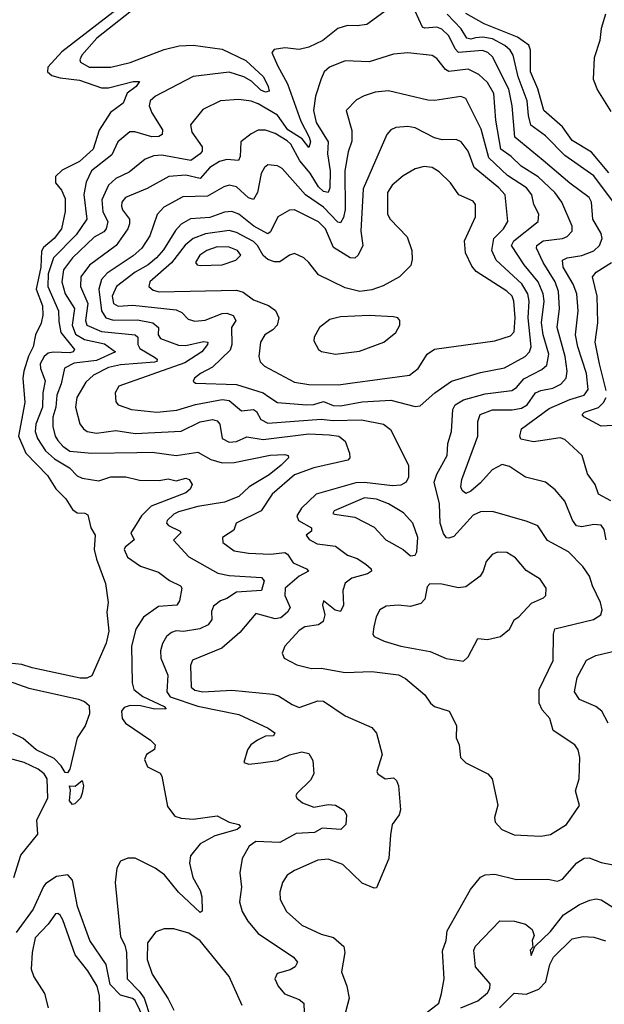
# Model space of a CAD drawing. Extents: x 1443846 to 1577407, y 839182 to 927291.
# Tile 218 of 256: x 1473557 to 1475978, y 911260 to 915342. Entities that reach past the tile are written whole.
import ezdxf

# ---------------------------------------------------------------- set-up
doc = ezdxf.new("R2010")
doc.units = 0

msp = doc.modelspace()

# ---------------------------------------------------------------- linework, layer by layer
at = {"layer": '0CON20XD'}
for points in [[(1474087.7, 915485), (1473731.2, 915208.8), (1473673.3, 915145), (1473671.8, 915125), (1473690.5, 915110.5), (1473725, 915100), (1473805, 915090.2), (1473895, 915059.7), (1473925, 915058.9), (1474026.7, 915085), (1474053.3, 915085), (1474039.1, 915065), (1474002.4, 915037.6), (1473985.6, 914995), (1473933.1, 914956.9), (1473886.4, 914883.6), (1473861, 914805), (1473805, 914753.8), (1473732.5, 914717.5), (1473705, 914691.1), (1473705, 914665.8), (1473729.3, 914635), (1473745, 914600), (1473745, 914546.2), (1473729.6, 914475), (1473700.2, 914435), (1473655, 914397.8), (1473647.4, 914382.6), (1473644.3, 914315), (1473624.6, 914225), (1473650.9, 914155), (1473653.2, 914116.8), (1473646.3, 914083.7), (1473622, 914035), (1473612.4, 913985), (1473592.9, 913947.1), (1473573.7, 913885), (1473570.4, 913855), (1473577.6, 913755), (1473552.4, 913615), (1473582.3, 913545), (1473672.3, 913452.3), (1473706.5, 913396.5), (1473747.5, 913355), (1473775, 913311.4), (1473795, 913297.3), (1473826.4, 913296.4), (1473838.6, 913288.6), (1473850.8, 913235), (1473869.1, 913205), (1473864.7, 913145), (1473875.6, 913105.6), (1473911.9, 913005), (1473922.9, 912925), (1473917.5, 912885), (1473926.4, 912806.4), (1473915, 912757.1), (1473855, 912621.1), (1473835, 912611.3), (1473807.9, 912612.1), (1473607.8, 912655), (1473565, 912669.2), (1473513.6, 912673.6)], [(1474065, 915414.8), (1473876.7, 915265), (1473813.6, 915195), (1473805.3, 915175), (1473808.9, 915165), (1473845, 915144.9), (1473935, 915144.3), (1474015, 915163.5), (1474155, 915218.1), (1474217, 915233), (1474275, 915235.3), (1474395, 915218.7), (1474493, 915173), (1474566.9, 915105), (1474586.5, 915065), (1474589.6, 915045), (1474575, 915040.6), (1474555, 915049.8), (1474517, 915087), (1474485, 915105.2), (1474425, 915123.7), (1474275, 915106.5), (1474119.5, 915025), (1474097.7, 915005), (1474093.7, 914985), (1474104.8, 914955), (1474148.2, 914885), (1474147.5, 914865), (1474132.8, 914857.2), (1474103.7, 914856.3), (1474033.3, 914876.7), (1474013.6, 914876.4), (1473963.6, 914835), (1473938.3, 914781.7), (1473853.6, 914715), (1473831.9, 914668.1), (1473822.4, 914617.6), (1473835.3, 914515), (1473790.3, 914449.7), (1473697.2, 914355), (1473675, 914288.5), (1473673.2, 914235), (1473717.2, 914135), (1473719.6, 914090.4), (1473727.5, 914045), (1473783.5, 913975), (1473777.9, 913965), (1473765, 913961.2), (1473695, 913963.7), (1473675, 913958.8), (1473658.4, 913945), (1473641.9, 913915), (1473642.6, 913895), (1473661.7, 913845), (1473652.1, 913795), (1473651.4, 913735), (1473623.5, 913665), (1473620.3, 913635), (1473630, 913605), (1473664.3, 913555), (1473701.4, 913521.4), (1473763.3, 913483.3), (1473795, 913450.4), (1473815, 913441.2), (1473885, 913430.3), (1473935, 913447.2), (1473997, 913447), (1474053.3, 913433.3), (1474135, 913430.9), (1474171.3, 913438.7), (1474205, 913429.5), (1474245, 913440.5), (1474258.1, 913435), (1474271.4, 913415), (1474262.9, 913395), (1474245, 913380.4), (1474101.3, 913325), (1474062, 913285), (1474032.7, 913237.3), (1474016.5, 913215), (1474030.5, 913185), (1473993.3, 913155), (1473990, 913145), (1474003.6, 913113.6), (1474056.6, 913076.6), (1474131.3, 913051.3), (1474176.8, 913016.8), (1474222.5, 912995), (1474228.9, 912985), (1474218.1, 912931.9), (1474208.1, 912915), (1474131.3, 912908.7), (1474069.6, 912865), (1474037.5, 912815), (1474020.6, 912745), (1474022, 912592), (1474030, 912565), (1474066.6, 912536.6), (1474155.7, 912495), (1474163.3, 912485), (1474116.5, 912483.5), (1474056.9, 912496.9), (1474015, 912498.7), (1473989.1, 912490.9), (1473978.9, 912475), (1473980.8, 912445), (1473994.5, 912425), (1474098.1, 912355), (1474118.6, 912335), (1474115, 912316.7), (1474082, 912295), (1474073.8, 912275), (1474086, 912245), (1474138.2, 912218.2), (1474145.5, 912205), (1474169.7, 912079.7), (1474199.8, 912039.8), (1474225, 912030.9), (1474275, 912027.8), (1474375, 912040.8), (1474424.7, 912014.7), (1474465, 912005.9), (1474472.1, 911995), (1474458, 911985), (1474365, 911958.1), (1474305, 911925.4), (1474264.6, 911875), (1474260.4, 911845), (1474273.5, 911785), (1474305, 911731.2), (1474311.9, 911705), (1474313.3, 911646.7), (1474305, 911640), (1474214.6, 911725), (1474156.1, 911796.1), (1474117.5, 911825), (1474034.5, 911865.5), (1474005, 911865.6), (1473975, 911852.9), (1473958.7, 911825), (1473951.8, 911765), (1473975, 911540), (1473992.5, 911505), (1473999.1, 911475), (1474002.3, 911365), (1474052.1, 911315), (1474071.8, 911285), (1474098.9, 911205)], [(1475095, 915394.4), (1474995, 915322.2), (1474955, 915315.6), (1474915, 915317.1), (1474875, 915304.6), (1474813.1, 915255), (1474755, 915227.3), (1474715, 915217.8), (1474655, 915224.6), (1474611.5, 915218.5), (1474601.4, 915205), (1474625, 915152.2), (1474666.3, 915076.3), (1474721.3, 914921.3), (1474755.6, 914855), (1474760.8, 914835), (1474755, 914812), (1474727.2, 914847.2), (1474667.9, 914885), (1474625.2, 914945.2), (1474545, 914992.4), (1474515, 915003.8), (1474465, 915010.8), (1474388.8, 915005), (1474315, 914968.6), (1474263.8, 914906.2), (1474270.5, 914875), (1474313.1, 914815), (1474313.3, 914796.7), (1474303.8, 914785), (1474265, 914757.7), (1474145, 914780.3), (1474112.3, 914777.7), (1474076.1, 914763.9), (1474009.9, 914710.1), (1473955, 914683.4), (1473925, 914656.1), (1473897.2, 914595), (1473900.6, 914545), (1473922.1, 914505), (1473915.1, 914474.9), (1473905, 914462.5), (1473865, 914439.5), (1473775.6, 914355), (1473738.5, 914305), (1473730.7, 914255), (1473745.1, 914205.1), (1473783.8, 914143.8), (1473774.6, 914075), (1473788.2, 914038.2), (1473825, 914016.1), (1473907.5, 913997.5), (1473954, 913965), (1473875, 913929), (1473782.1, 913917.9), (1473743, 913897), (1473728.2, 913831.8), (1473710.2, 913785), (1473706, 913735), (1473693.6, 913693.6), (1473694.4, 913655), (1473703.8, 913615), (1473715, 913597.1), (1473735, 913573), (1473765, 913553.2), (1473855, 913544.3), (1474042, 913548), (1474105, 913549.3), (1474204.8, 913535.2), (1474295, 913548.7), (1474348.6, 913518.6), (1474395, 913504), (1474445, 913506), (1474594, 913536), (1474655, 913539.5), (1474668.8, 913535), (1474670, 913525), (1474639.6, 913495), (1474590.5, 913455), (1474507.4, 913405), (1474464.8, 913365.2), (1474405, 913341.9), (1474295, 913324), (1474215, 913301), (1474195, 913291.2), (1474167.1, 913265), (1474165.4, 913255), (1474172.5, 913245), (1474221.2, 913221.2), (1474224.5, 913215), (1474194.1, 913184.1), (1474257.3, 913115), (1474377.3, 913047.3), (1474425, 913037), (1474558.6, 913028.6), (1474569.4, 913015), (1474558.9, 912975), (1474455, 912969.1), (1474415, 912942.1), (1474388, 912932), (1474360.2, 912909.8), (1474351.4, 912888.6), (1474352.9, 912855), (1474336.9, 912833.1), (1474303.6, 912816.4), (1474235, 912805.8), (1474205, 912807.5), (1474185, 912800.8), (1474164.7, 912785), (1474148.4, 912755), (1474140.2, 912725), (1474141, 912695), (1474169.8, 912625), (1474166.6, 912555), (1474179.8, 912535), (1474294.4, 912495.6), (1474465, 912461.5), (1474585.8, 912405), (1474614, 912385), (1474607.6, 912372.4), (1474575, 912370.9), (1474541.2, 912355), (1474514.5, 912335.5), (1474500, 912315), (1474485, 912262.5), (1474505.8, 912255.8), (1474555, 912260.8), (1474625, 912270.8), (1474675, 912294.6), (1474725, 912306), (1474755, 912300), (1474771.2, 912271.2), (1474775.7, 912215), (1474760.9, 912189.1), (1474705.7, 912135), (1474700.8, 912125), (1474704.2, 912115), (1474728.6, 912095), (1474775, 912077.7), (1474835, 912088.1), (1474865, 912085.7), (1474900, 912065), (1474910, 912045), (1474907.5, 912005), (1474887.5, 911985), (1474809.4, 911990.6), (1474778.2, 911971.8), (1474701.7, 911968.3), (1474635, 911930.3), (1474535, 911935.3), (1474507.8, 911915), (1474478.5, 911865), (1474468.2, 911805), (1474475.9, 911745.9), (1474466.9, 911685), (1474478.5, 911645), (1474502.2, 911605), (1474545, 911553.9), (1474691.4, 911455), (1474707.1, 911435), (1474698.1, 911415), (1474677.3, 911402.7), (1474622.7, 911387.2), (1474613.8, 911365), (1474627.1, 911335), (1474653.8, 911303.8), (1474715, 911280), (1474734.3, 911265), (1474735.6, 911225)], [(1475725, 914758.5), (1475608.1, 914855), (1475597.2, 914985), (1475583.5, 915053.5), (1475515, 915188.2), (1475495.8, 915205.8), (1475474.1, 915214.1), (1475375, 915205.7), (1475360.3, 915220.3), (1475334.8, 915275), (1475305, 915301.8), (1475285, 915310), (1475235, 915306), (1475225, 915310.4), (1475195, 915377.1)], [(1476016.4, 914585), (1475935, 914694.7), (1475815, 914779.2), (1475735, 914860), (1475674.6, 914904.6), (1475663.8, 914943.8), (1475659, 915005), (1475622.1, 915105), (1475600.6, 915195), (1475589, 915215), (1475565.7, 915235), (1475515, 915262.7), (1475475, 915269.5), (1475445, 915266.7), (1475425, 915261.5), (1475408.6, 915265), (1475385, 915303.5), (1475327.6, 915365)], [(1475997.1, 914707.1), (1475925, 914791.9), (1475845, 914841.3), (1475805, 914898), (1475727.7, 914965), (1475703.6, 915055), (1475672.6, 915125), (1475672.4, 915215), (1475665.6, 915235.6), (1475618.6, 915268.6), (1475480.4, 915325), (1475405, 915367.9)], [(1475983.4, 915365), (1475965.2, 915305), (1475960.2, 915255), (1475936.3, 915183.7), (1475932.6, 915095), (1475949.5, 915049.5), (1476005, 914960.8)], [(1475986.7, 913185), (1475977.6, 913227.6), (1475965, 913245.5), (1475935, 913248.9), (1475885, 913238.7), (1475862.9, 913242.9), (1475846.6, 913266.6), (1475815.4, 913345), (1475775, 913392.5), (1475735, 913424.4), (1475652.5, 913445), (1475585, 913488.9), (1475555, 913497.5), (1475514.1, 913475), (1475465, 913421.2), (1475425, 913387.5), (1475405, 913377.5), (1475390.2, 913390.2), (1475384.6, 913405), (1475388.2, 913435), (1475453.9, 913615), (1475454.2, 913675.8), (1475464.6, 913705), (1475515, 913724), (1475596.1, 913723.9), (1475635, 913730.7), (1475658.8, 913745), (1475693.5, 913795), (1475715, 913804.8), (1475765, 913813.6), (1475798.7, 913831.3), (1475820, 913855), (1475824.8, 913885.2), (1475816.2, 913945), (1475783.4, 914065), (1475793.4, 914145), (1475789.1, 914215), (1475774.5, 914255), (1475724.5, 914335), (1475698.1, 914395), (1475699.2, 914405), (1475725.8, 914424.2), (1475805, 914433.9), (1475825, 914442.2), (1475844.6, 914465), (1475844.7, 914485), (1475802.9, 914585), (1475772.9, 914625), (1475705, 914690.2), (1475634.1, 914735), (1475593.2, 914775), (1475550, 914805), (1475528.5, 914925), (1475520.9, 915035), (1475495, 915080.9), (1475459.2, 915115), (1475415, 915136.2), (1475335, 915126.3), (1475320.7, 915135), (1475285, 915180.9), (1475265, 915192.7), (1475165, 915203.5), (1475105, 915199.1), (1475005, 915166.8), (1474905, 915171.3), (1474839.4, 915145), (1474818.1, 915125), (1474805, 915096.7), (1474781.8, 915025), (1474773.4, 914965), (1474785.2, 914915), (1474834.4, 914835), (1474831.1, 914785), (1474842.4, 914715), (1474841, 914645), (1474835, 914624.6), (1474815, 914628.7), (1474795, 914648.7), (1474759.6, 914705), (1474717, 914757), (1474679.8, 914825), (1474665, 914839.2), (1474615, 914870.4), (1474575, 914883.3), (1474545, 914883.8), (1474515, 914868.5), (1474472.9, 914835), (1474469.5, 914775), (1474462.7, 914757.3), (1474415, 914761.8), (1474385, 914754), (1474345, 914729.3), (1474305, 914683.6), (1474245, 914697.3), (1474175, 914691.9), (1474085, 914641.1), (1473995, 914604.7), (1473980, 914585), (1473978.7, 914568.7), (1473983, 914553), (1474011.4, 914515), (1474012, 914495), (1474004.3, 914475), (1473956.9, 914405), (1473845.4, 914324.6), (1473810.6, 914275), (1473808.5, 914235), (1473838.8, 914165), (1473828.9, 914095), (1473834.6, 914074.6), (1473895, 914048.4), (1474035.4, 914035.4), (1474045.6, 914025), (1474046.7, 913995), (1474055, 913978.2), (1474115, 913942.5), (1474126.7, 913935), (1474124.4, 913925), (1474115, 913921.9), (1473975, 913910.8), (1473925, 913899.6), (1473862.5, 913867.5), (1473830.4, 913839.6), (1473793.1, 913775), (1473788.5, 913735), (1473805.7, 913665.7), (1473820.8, 913645), (1473836.7, 913635), (1473875, 913627.3), (1473955, 913638), (1474035, 913626.5), (1474225, 913635.7), (1474305, 913673.9), (1474355, 913684.3), (1474375, 913678), (1474386.4, 913665), (1474394.8, 913604.8), (1474425, 913590), (1474455, 913592.4), (1474498.2, 913611.8), (1474565, 913600.8), (1474755, 913624.6), (1474838.8, 913621.2), (1474878.1, 913615), (1474905.5, 913595), (1474923.3, 913545), (1474924.2, 913525), (1474916.2, 913515), (1474775, 913483.4), (1474695, 913454.2), (1474602.1, 913375), (1474556.7, 913305), (1474453.3, 913255), (1474444.2, 913225), (1474397.1, 913195), (1474398.6, 913175), (1474445, 913140), (1474505, 913129.7), (1474595, 913126.2), (1474655, 913132.4), (1474665.9, 913125.9), (1474689.6, 913089.6), (1474744.4, 913065), (1474752.9, 913055), (1474715, 913034.5), (1474656.5, 912985), (1474654.8, 912955), (1474677.8, 912905), (1474666.5, 912885), (1474638, 912862), (1474615, 912857.4), (1474535, 912880), (1474469, 912801)], [(1475715, 911957.5), (1475755, 911964.4), (1475822, 912005), (1475875.9, 912084.1), (1475858.8, 912145), (1475873.8, 912195), (1475876.7, 912283.3), (1475870.4, 912315), (1475856.2, 912336.2), (1475766.7, 912395), (1475752.5, 912445), (1475720.8, 912480.8), (1475708.6, 912508.6), (1475708.2, 912565), (1475765.9, 912685), (1475767.9, 912795), (1475774.1, 912815.9), (1475934, 912855), (1475964.3, 912875), (1475970, 912895), (1475963.1, 912925), (1475929.6, 912995), (1475917.7, 913035), (1475890, 913075), (1475830.5, 913135), (1475743.2, 913183.2), (1475703.1, 913243.1), (1475659.1, 913260.9), (1475515, 913302.3), (1475465, 913301.6), (1475435, 913288.2), (1475355, 913199.4), (1475335, 913191.9), (1475325, 913194.3), (1475312, 913212), (1475298.6, 913255), (1475296.2, 913335), (1475274.1, 913425), (1475285, 913457.8), (1475326.8, 913535), (1475330.3, 913585), (1475345.3, 913634.7), (1475351, 913725), (1475360, 913745), (1475394.6, 913765.4), (1475485, 913790.2), (1475595.5, 913804.5), (1475615, 913816.9), (1475645, 913852.3), (1475719.2, 913890.8), (1475740.5, 913909.5), (1475748.7, 913955), (1475725.7, 914035), (1475718.3, 914085), (1475728.6, 914175), (1475725.8, 914205), (1475704.4, 914255), (1475646.2, 914325), (1475593.8, 914405), (1475603.8, 914425), (1475704.6, 914505), (1475706.8, 914535), (1475686.7, 914575), (1475677.9, 914615), (1475656.2, 914645), (1475577.9, 914695), (1475499.6, 914769.6), (1475468, 914888), (1475404.3, 915015), (1475383.8, 915023.8), (1475276.3, 915006.3), (1475247.6, 915007.6), (1475085, 915046.3), (1475029.4, 915040.6), (1474984.2, 915025.8), (1474951.3, 915008.7), (1474908.6, 914965), (1474932, 914882), (1474932.5, 914837.5), (1474916.9, 914793.1), (1474903.8, 914715), (1474905.4, 914554.6), (1474898.2, 914521.8), (1474885, 914500), (1474875, 914502.5), (1474814.7, 914564.7), (1474740.5, 914615), (1474644.4, 914725), (1474625, 914735.5), (1474585, 914739.5), (1474570.8, 914729.2), (1474556.4, 914703.6), (1474542.3, 914625), (1474525, 914596.2), (1474505, 914603.5), (1474455, 914648.6), (1474425, 914655.3), (1474401.8, 914648.2), (1474335, 914610.3), (1474232.2, 914607.8), (1474153.3, 914565), (1474126.2, 914533.8), (1474096.4, 914445), (1474063.2, 914395), (1474027.4, 914362.6), (1473918.6, 914291.4), (1473895.2, 914265), (1473885.2, 914224.8), (1473895.3, 914135.3), (1473913, 914105), (1473945, 914095.9), (1474045, 914096.7), (1474108.5, 914085), (1474131.4, 914065), (1474129.8, 914035), (1474139.4, 914019.4), (1474215, 913992.4), (1474245, 913990.4), (1474317.6, 914007.6), (1474335.5, 914005), (1474334.5, 913995), (1474311, 913965), (1474241.5, 913918.5), (1473967.8, 913822.2), (1473951.8, 913795), (1473955, 913757.5), (1473964.3, 913745), (1474020, 913725), (1474125, 913715.2), (1474207.2, 913722.8), (1474285, 913746.3), (1474395, 913767.1), (1474425, 913763), (1474475, 913720), (1474525.9, 913725.9), (1474537.2, 913717.2), (1474555, 913684.7), (1474585, 913669.6), (1474805.5, 913685.5), (1474855, 913680.6), (1474972.9, 913682.9), (1475064, 913665), (1475092.9, 913642.9), (1475167.3, 913495), (1475167.3, 913445), (1475157.3, 913425), (1475135, 913411.8), (1475101.2, 913408.8), (1474985, 913422.6), (1474949, 913421), (1474784.5, 913375), (1474724, 913316), (1474705.4, 913285), (1474711.5, 913265), (1474766.1, 913235), (1474765, 913220.8), (1474742.9, 913205), (1474756.1, 913186.1), (1474788.3, 913168.3), (1474865, 913159.6), (1474915, 913122), (1474955, 913108.5), (1474991.1, 913085), (1475012.2, 913065), (1475014.3, 913055), (1474998, 913045), (1474933.1, 913026.9), (1474904.4, 913005.6), (1474895.3, 912975), (1474898.4, 912915), (1474885, 912888.8), (1474863.2, 912893.2), (1474815, 912932.5), (1474811.4, 912915), (1474821.3, 912875), (1474813.4, 912846.6), (1474795, 912833.2), (1474737.5, 912825), (1474715, 912809.5), (1474655.6, 912745), (1474644.3, 912715), (1474652.5, 912695), (1474705, 912667.1), (1474765, 912652.2), (1474805, 912652.8), (1474905, 912635.3), (1475015, 912639.4), (1475126.4, 912626.4), (1475155, 912610.6), (1475235, 912542.5), (1475258, 912508), (1475275, 912494.2), (1475336, 912475), (1475365.5, 912415.5), (1475364.4, 912365), (1475377.5, 912335), (1475382.4, 912282.4), (1475405, 912260.9), (1475496.2, 912215), (1475513.8, 912195), (1475538, 912085), (1475523.8, 912035), (1475526.7, 912015), (1475554.2, 911984.2), (1475605, 911962.9), (1475715, 911957.5)], [(1475195, 913738.2), (1475215, 913740.6), (1475275.9, 913794.1), (1475345, 913843.5), (1475465, 913878.9), (1475565, 913898.4), (1475650.4, 913945), (1475668.6, 913965), (1475675.6, 913985), (1475662.5, 914105), (1475666.9, 914175), (1475661.6, 914205), (1475636.3, 914246.3), (1475531.1, 914345), (1475513, 914385), (1475521.1, 914435), (1475560.6, 914475), (1475579.3, 914505), (1475568.2, 914615), (1475542.1, 914645), (1475439.2, 914729.2), (1475415, 914796.7), (1475385, 914835.6), (1475365, 914844.5), (1475306.2, 914843.8), (1475275, 914852.2), (1475195, 914893.2), (1475165, 914898.2), (1475115, 914894.4), (1475094.3, 914885), (1475076.9, 914865), (1474979.3, 914640.7), (1474970.3, 914465), (1474977.5, 914405), (1474958.5, 914365), (1474945, 914353.5), (1474925, 914353.9), (1474857.2, 914397.2), (1474822.9, 914475), (1474795, 914503.8), (1474695, 914553.8), (1474675, 914551.3), (1474626.4, 914525), (1474595, 914461.5), (1474585, 914454.1), (1474527.1, 914485), (1474464.8, 914534.8), (1474435, 914547.1), (1474405, 914544.3), (1474345, 914522.2), (1474264.5, 914515.5), (1474225, 914493.6), (1474201.7, 914468.3), (1474152.6, 914387.4), (1474122.9, 914355), (1474088.8, 914325), (1474035.3, 914295), (1473957.3, 914235), (1473939.3, 914195), (1473944.8, 914165), (1473965, 914154.4), (1474025, 914158.5), (1474205, 914139), (1474228.1, 914128.1), (1474255, 914100.5), (1474281.8, 914091.8), (1474325, 914096.3), (1474395, 914123.9), (1474415, 914124.7), (1474441.1, 914115), (1474451.5, 914095), (1474434.7, 914065), (1474436.1, 913995), (1474428.8, 913971.2), (1474355, 913901.1), (1474305.8, 913875), (1474280.8, 913855), (1474275, 913842.5), (1474285, 913834.5), (1474455, 913829.1), (1474564.8, 913794.8), (1474588.5, 913778.5), (1474625, 913754.7), (1474745, 913745.2), (1474775, 913746.1), (1474815, 913758.5), (1474855, 913742.2), (1474885, 913741), (1474975, 913757.7), (1475093.8, 913763.8), (1475195, 913738.2)], [(1474877.6, 913827.6), (1474925, 913834.3), (1475171.9, 913868.1), (1475207.9, 913895), (1475244.5, 913955), (1475275, 913975.7), (1475525, 914010.4), (1475589.6, 914030.4), (1475605, 914047.1), (1475609.2, 914105), (1475603.6, 914175), (1475596.5, 914195), (1475575, 914216.1), (1475448.2, 914298.2), (1475429.9, 914319.9), (1475403.9, 914375), (1475399.2, 914425), (1475444.4, 914524.4), (1475444.3, 914575), (1475435, 914588.6), (1475375.3, 914615.3), (1475340.7, 914665), (1475295, 914711.1), (1475265, 914728.5), (1475232.4, 914732.4), (1475195, 914723.8), (1475145, 914694.6), (1475099.6, 914655), (1475080.9, 914625), (1475080.3, 914535), (1475091.8, 914515), (1475161.2, 914441.2), (1475180.5, 914385), (1475182.6, 914347.4), (1475176.9, 914323.1), (1475129.4, 914275), (1475062.2, 914237.8), (1475015, 914221.9), (1474965.3, 914215.3), (1474905, 914230.6), (1474794.3, 914284.3), (1474755, 914335.6), (1474733.7, 914353.7), (1474695, 914372), (1474675, 914365.8), (1474635, 914337.7), (1474612.5, 914337.5), (1474585, 914346.8), (1474565, 914364.7), (1474542.4, 914405), (1474525, 914422.3), (1474455, 914459.3), (1474425, 914467), (1474326, 914454), (1474275.1, 914434.9), (1474242.6, 914407.4), (1474186, 914334), (1474095.9, 914255), (1474091.5, 914235), (1474110.1, 914220.1), (1474135, 914213.7), (1474455, 914220.3), (1474481.8, 914211.8), (1474525, 914180.4), (1474587.3, 914157.3), (1474615.8, 914135.8), (1474630.4, 914105), (1474622.9, 914075), (1474605, 914055.4), (1474571.8, 914035), (1474554.6, 914005), (1474547.7, 913945), (1474553.5, 913923.5), (1474571.4, 913905), (1474695, 913839.2), (1474755, 913829.3), (1474877.6, 913827.6)], [(1476005, 913347.6), (1475954.3, 913374.3), (1475940.8, 913415), (1475909, 913459), (1475886.9, 913535), (1475815, 913600.9), (1475795, 913608.7), (1475713.8, 913596.2), (1475685, 913591.7), (1475632.7, 913602.7), (1475628.6, 913615), (1475635.6, 913645), (1475750.4, 913729.6), (1475835, 913767.6), (1475895.5, 913784.5), (1475911.7, 913808.3), (1475905.1, 913875.1), (1475869.2, 913985), (1475859.6, 914035), (1475869.8, 914135), (1475864.4, 914205), (1475849.5, 914245), (1475807.4, 914315), (1475804.6, 914345), (1475824, 914355), (1475885, 914364.4), (1475935, 914383.7), (1475957.8, 914405), (1475969.3, 914435), (1475965.8, 914455.8), (1475930.5, 914515), (1475925.9, 914585), (1475915.3, 914605), (1475835, 914663.8), (1475725, 914758.5)], [(1474305, 914322), (1474395, 914324.7), (1474451.4, 914345), (1474473.3, 914365), (1474458.5, 914385), (1474425, 914398.5), (1474375, 914399.3), (1474332.5, 914385), (1474303.2, 914365), (1474284.5, 914335), (1474292, 914325), (1474305, 914322)], [(1475986.6, 913805), (1475958.3, 913915), (1475940, 914005), (1475950.9, 914085), (1475948.6, 914195), (1475929.2, 914275), (1475944.5, 914295), (1476008.6, 914335)], [(1474865, 913954.5), (1474965, 913967.9), (1475065, 914004.4), (1475114.2, 914045), (1475130.8, 914075), (1475132, 914095), (1475123.3, 914105), (1475105, 914110), (1475004.7, 914114.7), (1474885, 914110), (1474840.8, 914099.2), (1474798.6, 914065), (1474776, 914025), (1474775, 914010), (1474794.2, 913975), (1474806.5, 913966.5), (1474865, 913954.5)], [(1476015, 913659.4), (1475965, 913656), (1475893.5, 913695), (1475886.5, 913705), (1475896.5, 913715), (1475955, 913734.4), (1475975.3, 913754.7), (1475985.5, 913775)], [(1475175, 913118.8), (1475195, 913121.2), (1475201.4, 913135), (1475205.3, 913194.7), (1475185, 913254.3), (1475147.1, 913297.1), (1475084.5, 913335), (1475035, 913353.6), (1474985, 913359.3), (1474858.8, 913305), (1474854, 913295), (1474861.3, 913291.3), (1474945, 913279.2), (1475025, 913238.4), (1475074, 913185), (1475145.5, 913145.5), (1475175, 913118.8)], [(1475395, 912682.7), (1475415, 912700.5), (1475455, 912776), (1475495, 912772.2), (1475548.8, 912785), (1475586, 912815), (1475606.7, 912855), (1475625, 912866.2), (1475677.3, 912922.7), (1475726.2, 912945), (1475735.8, 912955), (1475737.1, 912985), (1475712, 913022), (1475655, 913058.9), (1475610.1, 913110.1), (1475575, 913132.5), (1475535.5, 913134.5), (1475514, 913125), (1475488.6, 913095), (1475476.9, 913055), (1475464.6, 913035.4), (1475405, 912990.5), (1475375, 912986.4), (1475305, 913001.4), (1475255, 913002.5), (1475245, 912990), (1475235, 912940), (1475217.9, 912922.1), (1475175, 912909.6), (1475125, 912914.5), (1475075, 912910), (1475048, 912895), (1475033.6, 912866.4), (1475023.1, 912825), (1475019.2, 912795), (1475025, 912784), (1475066.7, 912765), (1475136.2, 912745), (1475257.6, 912722.4), (1475322.8, 912692.8), (1475395, 912682.7)], [(1474469, 912801), (1474393.8, 912736.2), (1474273.1, 912686.9), (1474264, 912665), (1474266.5, 912575), (1474282.1, 912562.1), (1474315, 912555.8), (1474435, 912562.6), (1474605.9, 912545.9), (1474628.8, 912538.8), (1474685, 912502.3), (1474715, 912490.4), (1474792.4, 912517.6), (1474815, 912516.9), (1474905, 912455.6), (1475015, 912407.5), (1475034.5, 912384.5), (1475058.6, 912295), (1475036.7, 912225), (1475040, 912215), (1475070, 912195), (1475105, 912199.2), (1475117.3, 912187.3), (1475125.3, 912165), (1475134.2, 912065.8), (1475128.8, 912045), (1475100, 912005), (1475092.2, 911962.2), (1475086.5, 911865), (1475035, 911742.5), (1475025, 911741.4), (1474975, 911762.1), (1474895, 911839.2), (1474835, 911862.1), (1474791.9, 911858.1), (1474694.7, 911815.3), (1474664.3, 911795), (1474645.6, 911765), (1474634.6, 911725.4), (1474635.5, 911695), (1474662.5, 911645), (1474725, 911588.5), (1474805, 911550.4), (1474856.3, 911536.3), (1474899.5, 911499.5), (1474903.6, 911475), (1474889.6, 911395), (1474912.3, 911335), (1474921.1, 911285), (1474899.5, 911200.5)], [(1475993.9, 912425), (1475967.5, 912475), (1475943.3, 912495), (1475875, 912523.6), (1475854.5, 912555), (1475866.2, 912615), (1475905, 912686.5), (1475943.7, 912706.3), (1476065.3, 912734.7)], [(1473465, 912616.5), (1473595, 912569.9), (1473800.5, 912525), (1473825.4, 912515), (1473845, 912498.2), (1473846.4, 912463.6), (1473828.1, 912415), (1473794.3, 912365), (1473764.5, 912235), (1473755, 912220), (1473745, 912221.5), (1473729.1, 912249.1), (1473699.4, 912279.4), (1473624.5, 912315), (1473571.2, 912361.2), (1473527.9, 912382.1)], [(1473532.1, 911785), (1473561.7, 911878.3), (1473632, 911965), (1473627.5, 912025), (1473673.8, 912115), (1473670.7, 912195), (1473658.8, 912215), (1473632.9, 912235), (1473575, 912262.1), (1473515, 912278.6)], [(1473775, 912088), (1473763.5, 912103.5), (1473767.3, 912147.3), (1473762.5, 912165), (1473786.1, 912163.9), (1473815, 912187.5), (1473821.2, 912165), (1473815.8, 912135), (1473808, 912115), (1473785, 912090.8), (1473775, 912088)], [(1475238.3, 911221.7), (1475292.9, 911265), (1475304.6, 911305.4), (1475315.4, 911365), (1475307.7, 911482.3), (1475322.8, 911525), (1475328, 911565), (1475423.8, 911736.2), (1475465, 911787.5), (1475485, 911796.1), (1475525, 911799.6), (1475615, 911777.9), (1475745, 911778.5), (1475785, 911770), (1475805, 911779.4), (1475865, 911846.4), (1475895, 911866.4), (1475915, 911867.3), (1475965, 911847.3), (1476015, 911837.8)], [(1474095, 911152.5), (1474035.2, 911275.2), (1474024.3, 911284.3), (1473975, 911297.4), (1473931.7, 911341.7), (1473914.4, 911425), (1473847.9, 911525), (1473796.6, 911665), (1473775.2, 911775.2), (1473756.2, 911796.2), (1473709.6, 911790.4), (1473665, 911761.1), (1473655, 911747.9), (1473613.1, 911655), (1473541.9, 911558.1)], [(1475384, 911246), (1475454.6, 911274.6), (1475495, 911306.9), (1475504.5, 911325), (1475505.4, 911345), (1475445.4, 911415), (1475437.9, 911485), (1475445, 911500.6), (1475545, 911606), (1475606.7, 911605), (1475651.7, 911591.7), (1475679.4, 911569.4), (1475688, 911545), (1475680, 911525), (1475682.5, 911497.5), (1475671.2, 911485), (1475675, 911462.5), (1475690.7, 911499.3), (1475755, 911562.1), (1475809.3, 911630.7), (1475875, 911673.3), (1475918.1, 911691.9), (1475945, 911697.2), (1475965, 911692.8), (1476025, 911655.5)], [(1473892.7, 911115), (1473886.8, 911295), (1473877.6, 911335), (1473839, 911399), (1473786.1, 911465), (1473735, 911610.6), (1473725, 911628.9), (1473715, 911636.7), (1473705, 911635.6), (1473675, 911592.7), (1473620.9, 911535), (1473608.2, 911475), (1473604.1, 911405.9), (1473615, 911374.3), (1473658.9, 911305), (1473675.4, 911245)], [(1474478.4, 911255), (1474424.7, 911375), (1474305, 911523.1), (1474257.5, 911555), (1474195, 911572.9), (1474155, 911572.5), (1474120.3, 911559.7), (1474085.6, 911515), (1474085.3, 911445.3), (1474105.9, 911385), (1474172.1, 911282.1), (1474194.7, 911235)], [(1475544.1, 911245.9), (1475605, 911306.7), (1475655, 911301.4), (1475707.3, 911322.7), (1475736.4, 911353.6), (1475753.2, 911425), (1475768.2, 911455), (1475845, 911531.5), (1475891.4, 911541.4), (1475935, 911538.5), (1475983.7, 911523.7)]]:
    msp.add_lwpolyline(points, dxfattribs=at)

doc.saveas('drawing.dxf')
